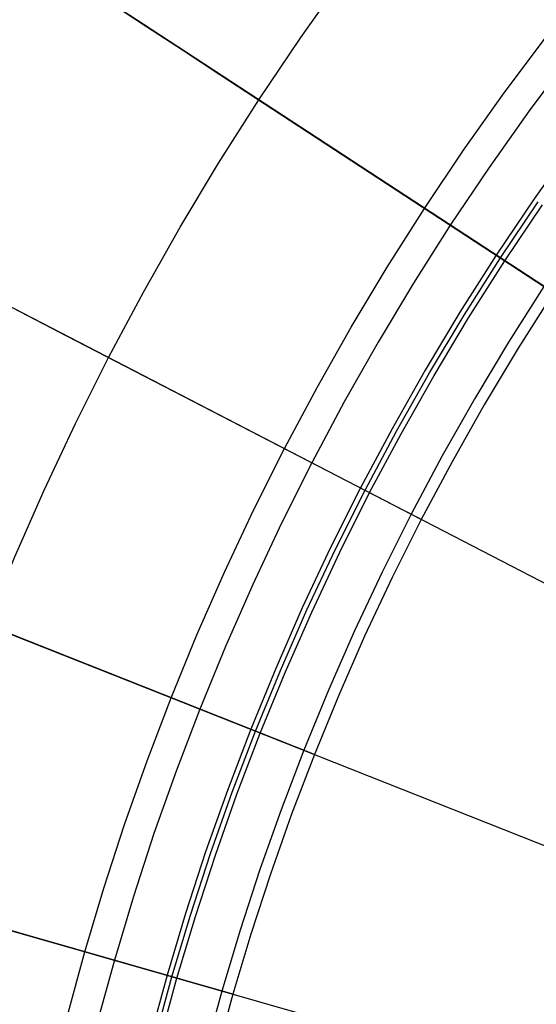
# Model space of a CAD drawing. Header units: millimetres. Extents: x -14 to 488, y -50 to 50.
# Tile 53 of 256: x 183.67 to 188.51, y 6.36 to 15.57. Entities that reach past the tile are written whole.
import ezdxf

# ---------------------------------------------------------------- set-up
doc = ezdxf.new("R2010")
doc.units = ezdxf.units.MM
doc.header["$MEASUREMENT"] = 0
doc.layers.add('Default', color=7, linetype='Continuous')

msp = doc.modelspace()

# ---------------------------------------------------------------- linework, layer by layer
at = {"layer": 'Default'}
for points in [[(182.1604, 6.0779), (182.3188, 6.7179), (182.4937, 7.3582), (182.6852, 7.998), (182.8936, 8.6368), (183.1189, 9.2739), (183.3612, 9.9087), (183.6204, 10.5405), (183.8967, 11.1687), (184.19, 11.7926), (184.5002, 12.4115), (184.8272, 13.0248), (185.1709, 13.6318), (185.5311, 14.2318), (185.9077, 14.8242), (186.3004, 15.4083), (186.7088, 15.9834), (187.1328, 16.549), (187.5719, 17.1044), (188.0259, 17.649), (188.4942, 18.1822), (188.9765, 18.7035)], [(182.1604, 6.0779), (182.3188, 6.7179), (182.4937, 7.3582), (182.6852, 7.998), (182.8936, 8.6368), (183.1189, 9.2739), (183.3612, 9.9087), (183.6204, 10.5405), (183.8967, 11.1687), (184.19, 11.7926), (184.5002, 12.4115), (184.8272, 13.0248), (185.1709, 13.6318), (185.5311, 14.2318), (185.9077, 14.8242), (186.3004, 15.4083), (186.7088, 15.9834), (187.1328, 16.549), (187.5719, 17.1044), (188.0259, 17.649), (188.4942, 18.1822), (188.9765, 18.7035)], [(184.115, 6.2505), (184.278, 6.8475), (184.4567, 7.444), (184.6509, 8.0396), (184.861, 8.6336), (185.0869, 9.2255), (185.3286, 9.8146), (185.5862, 10.4003), (185.8596, 10.982), (186.1488, 11.559), (186.4537, 12.1308), (186.7742, 12.6968), (187.1101, 13.2562), (187.4612, 13.8085), (187.8273, 14.3531), (188.2081, 14.8894), (188.6034, 15.4167)], [(188.8557, 14.4168), (188.4868, 13.8974), (188.1322, 13.3699), (187.7921, 12.8348), (187.4667, 12.2929), (187.1563, 11.7447), (186.861, 11.1908), (186.5808, 10.6318), (186.3159, 10.0684), (186.0664, 9.501), (185.8322, 8.9304), (185.6134, 8.3571), (185.41, 7.7817), (185.2218, 7.2048), (185.0488, 6.6269), (184.8908, 6.0487)], [(184.9371, 6.0366), (185.0948, 6.6137), (185.2675, 7.1905), (185.4553, 7.7663), (185.6584, 8.3406), (185.8768, 8.9128), (186.1105, 9.4823), (186.3595, 10.0485), (186.6239, 10.6109), (186.9035, 11.1688), (187.1983, 11.7217), (187.5081, 12.2688), (187.8328, 12.8097), (188.1723, 13.3437), (188.5262, 13.8702)], [(184.9839, 6.0244), (185.1412, 6.6004), (185.3136, 7.176), (185.5011, 7.7507), (185.7037, 8.3239), (185.9217, 8.895), (186.1549, 9.4634), (186.4035, 10.0285), (186.6673, 10.5898), (186.9464, 11.1466), (187.2406, 11.6984), (187.5498, 12.2445), (187.8739, 12.7843), (188.2127, 13.3172), (188.5659, 13.8427)], [(188.669, 13.0189), (188.3377, 12.4977), (188.0207, 11.9699), (187.7184, 11.4358), (187.4307, 10.8963), (187.1577, 10.3517), (186.8997, 9.8028), (186.6567, 9.2502), (186.4286, 8.6943), (186.2154, 8.1358), (186.0172, 7.5753), (185.8339, 7.0133), (185.6653, 6.4504), (185.5115, 5.8871)]]:
    msp.add_lwpolyline(points, dxfattribs=at)
at = {"layer": 'Default', "extrusion": (0.54721, 0.836996, 0)}
for points in [[(-149.348, 101.6635), (-149.351, 101.6775), (-149.3544, 101.6915), (-149.3581, 101.7056), (-149.3622, 101.7197), (-149.3667, 101.7339), (-149.3716, 101.7481), (-149.3769, 101.7622), (-149.3825, 101.7764), (-149.3886, 101.7905), (-149.395, 101.8046), (-149.4019, 101.8186), (-149.4092, 101.8326), (-149.4169, 101.8465), (-149.425, 101.8603), (-149.4335, 101.8739), (-149.4424, 101.8875), (-149.4517, 101.9009), (-149.4614, 101.9141), (-149.4715, 101.9272), (-149.482, 101.9401), (-149.4929, 101.9528), (-149.5042, 101.9652), (-149.5158, 101.9775), (-149.5278, 101.9895), (-149.5402, 102.0012), (-149.5529, 102.0126), (-149.5659, 102.0238), (-149.5793, 102.0347), (-149.593, 102.0452), (-149.607, 102.0554), (-149.6213, 102.0653), (-149.6358, 102.0748), (-149.6506, 102.084), (-149.6657, 102.0928), (-149.6809, 102.1013), (-149.6964, 102.1093), (-149.7121, 102.117), (-149.728, 102.1243), (-149.744, 102.1312), (-149.7602, 102.1377), (-149.7765, 102.1437), (-149.7929, 102.1494), (-149.8094, 102.1546), (-149.826, 102.1595), (-149.8426, 102.1639), (-149.8593, 102.1679), (-149.876, 102.1715), (-149.8927, 102.1747), (-149.9094, 102.1775), (-149.9261, 102.1799), (-149.9428, 102.1819), (-149.9594, 102.1835), (-149.9759, 102.1847), (-149.9924, 102.1856), (-150.0087, 102.186), (-150.025, 102.1861), (-150.0411, 102.1859), (-150.0571, 102.1853), (-150.0729, 102.1843), (-150.0886, 102.1831), (-150.1042, 102.1814), (-150.1195, 102.1795), (-150.1347, 102.1773), (-150.1497, 102.1748)], [(-150.791, 101.4066), (-150.7937, 101.4207), (-150.796, 101.4349), (-150.7981, 101.4493), (-150.7998, 101.4638), (-150.8011, 101.4785), (-150.8021, 101.4934), (-150.8028, 101.5084), (-150.803, 101.5235), (-150.8029, 101.5387), (-150.8024, 101.554), (-150.8015, 101.5694), (-150.8002, 101.5849), (-150.7985, 101.6004), (-150.7963, 101.616), (-150.7938, 101.6317), (-150.7908, 101.6473), (-150.7874, 101.663), (-150.7835, 101.6786), (-150.7793, 101.6943), (-150.7745, 101.7098), (-150.7694, 101.7254), (-150.7638, 101.7408), (-150.7577, 101.7562), (-150.7513, 101.7715), (-150.7443, 101.7866), (-150.737, 101.8016), (-150.7292, 101.8165), (-150.7211, 101.8312), (-150.7125, 101.8457), (-150.7035, 101.86), (-150.6941, 101.8741), (-150.6843, 101.8879), (-150.6741, 101.9015), (-150.6636, 101.9149), (-150.6527, 101.928), (-150.6415, 101.9408), (-150.6299, 101.9534), (-150.618, 101.9656), (-150.6058, 101.9775), (-150.5933, 101.9891), (-150.5805, 102.0003), (-150.5675, 102.0112), (-150.5542, 102.0218), (-150.5407, 102.032), (-150.527, 102.0418), (-150.513, 102.0513), (-150.4989, 102.0604), (-150.4846, 102.0691), (-150.4702, 102.0775), (-150.4556, 102.0854), (-150.4409, 102.093), (-150.4261, 102.1002), (-150.4112, 102.107), (-150.3963, 102.1135), (-150.3813, 102.1195), (-150.3662, 102.1252), (-150.3511, 102.1305), (-150.336, 102.1355), (-150.3209, 102.1401), (-150.3058, 102.1443), (-150.2908, 102.1481), (-150.2757, 102.1516), (-150.2608, 102.1548), (-150.2459, 102.1576)]]:
    msp.add_lwpolyline(points, dxfattribs=at)
at = {"layer": 'Default', "extrusion": (0.459295, 0.888284, 0)}
for points in [[(-160.044, 101.6635), (-160.047, 101.6775), (-160.0504, 101.6915), (-160.0542, 101.7056), (-160.0583, 101.7197), (-160.0628, 101.7339), (-160.0676, 101.7481), (-160.0729, 101.7622), (-160.0786, 101.7764), (-160.0846, 101.7905), (-160.0911, 101.8046), (-160.098, 101.8186), (-160.1052, 101.8326), (-160.1129, 101.8465), (-160.121, 101.8603), (-160.1295, 101.8739), (-160.1384, 101.8875), (-160.1477, 101.9009), (-160.1575, 101.9141), (-160.1676, 101.9272), (-160.1781, 101.9401), (-160.189, 101.9528), (-160.2002, 101.9652), (-160.2119, 101.9775), (-160.2239, 101.9895), (-160.2362, 102.0012), (-160.2489, 102.0126), (-160.262, 102.0238), (-160.2754, 102.0347), (-160.289, 102.0452), (-160.303, 102.0554), (-160.3173, 102.0653), (-160.3319, 102.0748), (-160.3467, 102.084), (-160.3617, 102.0928), (-160.377, 102.1013), (-160.3925, 102.1093), (-160.4082, 102.117), (-160.424, 102.1243), (-160.44, 102.1312), (-160.4562, 102.1377), (-160.4725, 102.1437), (-160.4889, 102.1494), (-160.5054, 102.1546), (-160.522, 102.1595), (-160.5386, 102.1639), (-160.5553, 102.1679), (-160.572, 102.1715), (-160.5888, 102.1747), (-160.6055, 102.1775), (-160.6222, 102.1799), (-160.6388, 102.1819), (-160.6554, 102.1835), (-160.672, 102.1847), (-160.6884, 102.1856), (-160.7048, 102.186), (-160.721, 102.1861), (-160.7371, 102.1859), (-160.7531, 102.1853), (-160.769, 102.1843), (-160.7847, 102.1831), (-160.8002, 102.1814), (-160.8156, 102.1795), (-160.8307, 102.1773), (-160.8457, 102.1748)], [(-161.4871, 101.4066), (-161.4897, 101.4207), (-161.4921, 101.4349), (-161.4941, 101.4493), (-161.4958, 101.4638), (-161.4972, 101.4785), (-161.4982, 101.4934), (-161.4988, 101.5084), (-161.4991, 101.5235), (-161.499, 101.5387), (-161.4985, 101.554), (-161.4976, 101.5694), (-161.4962, 101.5849), (-161.4945, 101.6004), (-161.4924, 101.616), (-161.4898, 101.6317), (-161.4868, 101.6473), (-161.4834, 101.663), (-161.4796, 101.6786), (-161.4753, 101.6943), (-161.4706, 101.7098), (-161.4654, 101.7254), (-161.4598, 101.7408), (-161.4538, 101.7562), (-161.4473, 101.7715), (-161.4404, 101.7866), (-161.4331, 101.8016), (-161.4253, 101.8165), (-161.4171, 101.8312), (-161.4085, 101.8457), (-161.3995, 101.86), (-161.3901, 101.8741), (-161.3803, 101.8879), (-161.3702, 101.9015), (-161.3596, 101.9149), (-161.3487, 101.928), (-161.3375, 101.9408), (-161.3259, 101.9534), (-161.314, 101.9656), (-161.3018, 101.9775), (-161.2893, 101.9891), (-161.2766, 102.0003), (-161.2635, 102.0112), (-161.2502, 102.0218), (-161.2367, 102.032), (-161.223, 102.0418), (-161.2091, 102.0513), (-161.195, 102.0604), (-161.1807, 102.0691), (-161.1662, 102.0775), (-161.1517, 102.0854), (-161.137, 102.093), (-161.1222, 102.1002), (-161.1073, 102.107), (-161.0923, 102.1135), (-161.0773, 102.1195), (-161.0622, 102.1252), (-161.0472, 102.1305), (-161.0321, 102.1355), (-161.017, 102.1401), (-161.0019, 102.1443), (-160.9868, 102.1481), (-160.9718, 102.1516), (-160.9568, 102.1548), (-160.9419, 102.1576)]]:
    msp.add_lwpolyline(points, dxfattribs=at)
at = {"layer": 'Default', "extrusion": (0.368095, 0.929788, 0)}
for points in [[(-168.6958, 101.6635), (-168.6988, 101.6775), (-168.7021, 101.6915), (-168.7059, 101.7056), (-168.71, 101.7197), (-168.7145, 101.7339), (-168.7193, 101.7481), (-168.7246, 101.7622), (-168.7303, 101.7764), (-168.7363, 101.7905), (-168.7428, 101.8046), (-168.7497, 101.8186), (-168.757, 101.8326), (-168.7646, 101.8465), (-168.7727, 101.8603), (-168.7812, 101.8739), (-168.7901, 101.8875), (-168.7995, 101.9009), (-168.8092, 101.9141), (-168.8193, 101.9272), (-168.8298, 101.9401), (-168.8407, 101.9528), (-168.8519, 101.9652), (-168.8636, 101.9775), (-168.8756, 101.9895), (-168.8879, 102.0012), (-168.9007, 102.0126), (-168.9137, 102.0238), (-168.9271, 102.0347), (-168.9408, 102.0452), (-168.9547, 102.0554), (-168.969, 102.0653), (-168.9836, 102.0748), (-168.9984, 102.084), (-169.0134, 102.0928), (-169.0287, 102.1013), (-169.0442, 102.1093), (-169.0599, 102.117), (-169.0757, 102.1243), (-169.0917, 102.1312), (-169.1079, 102.1377), (-169.1242, 102.1437), (-169.1406, 102.1494), (-169.1571, 102.1546), (-169.1737, 102.1595), (-169.1904, 102.1639), (-169.207, 102.1679), (-169.2238, 102.1715), (-169.2405, 102.1747), (-169.2572, 102.1775), (-169.2739, 102.1799), (-169.2905, 102.1819), (-169.3071, 102.1835), (-169.3237, 102.1847), (-169.3401, 102.1856), (-169.3565, 102.186), (-169.3727, 102.1861), (-169.3888, 102.1859), (-169.4048, 102.1853), (-169.4207, 102.1843), (-169.4364, 102.1831), (-169.4519, 102.1814), (-169.4673, 102.1795), (-169.4824, 102.1773), (-169.4974, 102.1748)], [(-170.1388, 101.4066), (-170.1414, 101.4207), (-170.1438, 101.4349), (-170.1458, 101.4493), (-170.1475, 101.4638), (-170.1489, 101.4785), (-170.1499, 101.4934), (-170.1505, 101.5084), (-170.1508, 101.5235), (-170.1507, 101.5387), (-170.1502, 101.554), (-170.1493, 101.5694), (-170.148, 101.5849), (-170.1462, 101.6004), (-170.1441, 101.616), (-170.1415, 101.6317), (-170.1386, 101.6473), (-170.1351, 101.663), (-170.1313, 101.6786), (-170.127, 101.6943), (-170.1223, 101.7098), (-170.1171, 101.7254), (-170.1115, 101.7408), (-170.1055, 101.7562), (-170.099, 101.7715), (-170.0921, 101.7866), (-170.0848, 101.8016), (-170.077, 101.8165), (-170.0688, 101.8312), (-170.0602, 101.8457), (-170.0512, 101.86), (-170.0418, 101.8741), (-170.032, 101.8879), (-170.0219, 101.9015), (-170.0113, 101.9149), (-170.0004, 101.928), (-169.9892, 101.9408), (-169.9776, 101.9534), (-169.9657, 101.9656), (-169.9535, 101.9775), (-169.941, 101.9891), (-169.9283, 102.0003), (-169.9152, 102.0112), (-169.902, 102.0218), (-169.8884, 102.032), (-169.8747, 102.0418), (-169.8608, 102.0513), (-169.8467, 102.0604), (-169.8324, 102.0691), (-169.8179, 102.0775), (-169.8034, 102.0854), (-169.7887, 102.093), (-169.7739, 102.1002), (-169.759, 102.107), (-169.744, 102.1135), (-169.729, 102.1195), (-169.714, 102.1252), (-169.6989, 102.1305), (-169.6838, 102.1355), (-169.6687, 102.1401), (-169.6536, 102.1443), (-169.6385, 102.1481), (-169.6235, 102.1516), (-169.6085, 102.1548), (-169.5936, 102.1576)]]:
    msp.add_lwpolyline(points, dxfattribs=at)
at = {"layer": 'Default', "extrusion": (0.275158, 0.961399, 0)}
for points in [[(-175.2806, 101.6635), (-175.2836, 101.6775), (-175.2869, 101.6915), (-175.2907, 101.7056), (-175.2948, 101.7197), (-175.2993, 101.7339), (-175.3042, 101.7481), (-175.3094, 101.7622), (-175.3151, 101.7764), (-175.3212, 101.7905), (-175.3276, 101.8046), (-175.3345, 101.8186), (-175.3418, 101.8326), (-175.3495, 101.8465), (-175.3575, 101.8603), (-175.3661, 101.8739), (-175.375, 101.8875), (-175.3843, 101.9009), (-175.394, 101.9141), (-175.4041, 101.9272), (-175.4146, 101.9401), (-175.4255, 101.9528), (-175.4367, 101.9652), (-175.4484, 101.9775), (-175.4604, 101.9895), (-175.4728, 102.0012), (-175.4855, 102.0126), (-175.4985, 102.0238), (-175.5119, 102.0347), (-175.5256, 102.0452), (-175.5396, 102.0554), (-175.5538, 102.0653), (-175.5684, 102.0748), (-175.5832, 102.084), (-175.5982, 102.0928), (-175.6135, 102.1013), (-175.629, 102.1093), (-175.6447, 102.117), (-175.6605, 102.1243), (-175.6766, 102.1312), (-175.6927, 102.1377), (-175.709, 102.1437), (-175.7254, 102.1494), (-175.742, 102.1546), (-175.7585, 102.1595), (-175.7752, 102.1639), (-175.7919, 102.1679), (-175.8086, 102.1715), (-175.8253, 102.1747), (-175.842, 102.1775), (-175.8587, 102.1799), (-175.8753, 102.1819), (-175.8919, 102.1835), (-175.9085, 102.1847), (-175.9249, 102.1856), (-175.9413, 102.186), (-175.9575, 102.1861), (-175.9737, 102.1859), (-175.9896, 102.1853), (-176.0055, 102.1843), (-176.0212, 102.1831), (-176.0367, 102.1814), (-176.0521, 102.1795), (-176.0673, 102.1773), (-176.0822, 102.1748)], [(-176.7236, 101.4066), (-176.7263, 101.4207), (-176.7286, 101.4349), (-176.7306, 101.4493), (-176.7323, 101.4638), (-176.7337, 101.4785), (-176.7347, 101.4934), (-176.7353, 101.5084), (-176.7356, 101.5235), (-176.7355, 101.5387), (-176.735, 101.554), (-176.7341, 101.5694), (-176.7328, 101.5849), (-176.7311, 101.6004), (-176.7289, 101.616), (-176.7264, 101.6317), (-176.7234, 101.6473), (-176.72, 101.663), (-176.7161, 101.6786), (-176.7118, 101.6943), (-176.7071, 101.7098), (-176.7019, 101.7254), (-176.6963, 101.7408), (-176.6903, 101.7562), (-176.6838, 101.7715), (-176.6769, 101.7866), (-176.6696, 101.8016), (-176.6618, 101.8165), (-176.6536, 101.8312), (-176.645, 101.8457), (-176.636, 101.86), (-176.6266, 101.8741), (-176.6169, 101.8879), (-176.6067, 101.9015), (-176.5962, 101.9149), (-176.5853, 101.928), (-176.574, 101.9408), (-176.5625, 101.9534), (-176.5506, 101.9656), (-176.5384, 101.9775), (-176.5259, 101.9891), (-176.5131, 102.0003), (-176.5001, 102.0112), (-176.4868, 102.0218), (-176.4733, 102.032), (-176.4595, 102.0418), (-176.4456, 102.0513), (-176.4315, 102.0604), (-176.4172, 102.0691), (-176.4028, 102.0775), (-176.3882, 102.0854), (-176.3735, 102.093), (-176.3587, 102.1002), (-176.3438, 102.107), (-176.3288, 102.1135), (-176.3138, 102.1195), (-176.2988, 102.1252), (-176.2837, 102.1305), (-176.2686, 102.1355), (-176.2535, 102.1401), (-176.2384, 102.1443), (-176.2233, 102.1481), (-176.2083, 102.1516), (-176.1933, 102.1548), (-176.1784, 102.1576)]]:
    msp.add_lwpolyline(points, dxfattribs=at)
at = {"layer": 'Default'}
for points in [[(188.669, 13.0189, 101.4066), (184.8248, 15.5321, 76.8205), (183.537, 16.3741, 67.1065)], [(184.5362, 15.7208, 0.9632), (184.8568, 15.5112, 0.9239), (185.1923, 15.2919, 0.8955), (185.5426, 15.0629, 0.8782), (208.8776, -0.1931, 0.8725)], [(188.8326, 15.2426, 102.0748), (188.4421, 14.7218, 102.0748), (188.0652, 14.1912, 102.0748), (187.7021, 13.651, 102.0748), (187.3565, 13.1076, 102.0748), (187.025, 12.5555, 102.0748), (186.7076, 11.9951, 102.0748), (186.4045, 11.4268, 102.0748), (186.1204, 10.8601, 102.0748), (185.8506, 10.2863, 102.0748), (185.5952, 9.706, 102.0748), (185.3545, 9.1195, 102.0748), (185.1329, 8.5393, 102.0748), (184.9257, 7.9537, 102.0748), (184.733, 7.3633, 102.0748), (184.5547, 6.7683, 102.0748), (184.395, 6.184, 102.0748)], [(187.4307, 10.8963, 101.4066), (183.351, 13.0057, 76.8205)], [(188.5796, 13.0773, 101.8879), (188.2484, 12.5563, 101.8879), (187.9306, 12.0271, 101.8879), (187.6263, 11.49, 101.8879), (187.3359, 10.9453, 101.8879), (187.0635, 10.402, 101.8879), (186.8049, 9.852, 101.8879), (186.5601, 9.2958, 101.8879), (186.3293, 8.7336, 101.8879), (186.117, 8.1774, 101.8879), (185.9184, 7.6161, 101.8879), (185.7336, 7.0501, 101.8879), (185.5627, 6.4798, 101.8879), (185.4097, 5.9197, 101.8879)], [(183.3849, 12.9882, 0.9239), (183.7409, 12.8041, 0.8955), (184.1127, 12.6118, 0.8782), (208.8776, -0.1931, 0.8725)], [(186.4286, 8.6943, 101.4066), (182.1583, 10.3849, 76.8205)], [(182.9556, 10.0692, 0.8782), (208.8776, -0.1931, 0.8725)], [(185.6653, 6.4504, 101.4066), (181.2499, 7.7142, 76.8205)], [(182.0743, 7.4782, 0.8782), (208.8776, -0.1931, 0.8725)]]:
    msp.add_polyline3d(points, dxfattribs=at)

doc.saveas('drawing.dxf')
